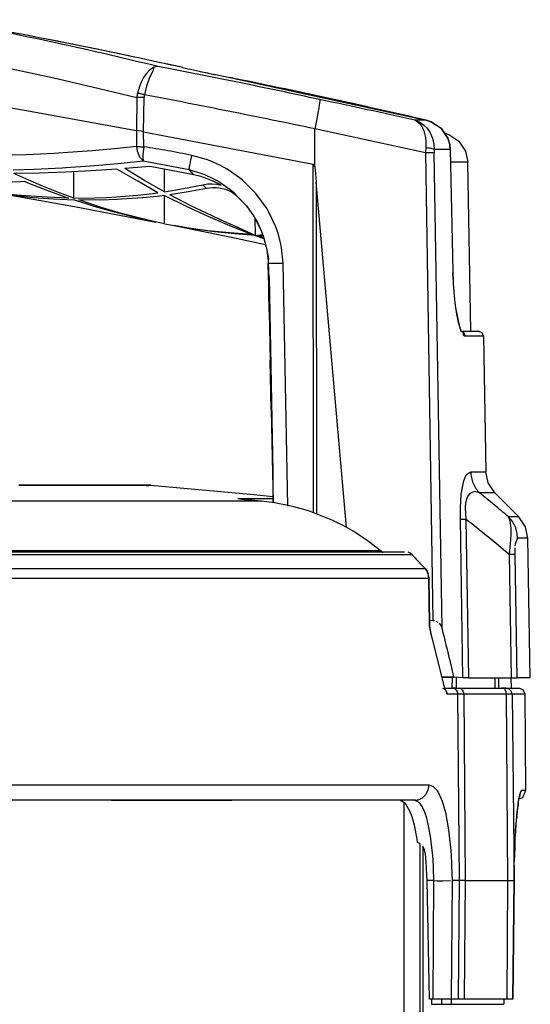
# Model space of a CAD drawing. Header units: millimetres. Extents: x -910 to -407, y -230 to 330.
# Tile 22 of 22: x -519 to -469, y 224 to 321. Entities that reach past the tile are written whole.
import ezdxf

# ---------------------------------------------------------------- set-up
doc = ezdxf.new("R2010")
doc.units = ezdxf.units.MM

# ---------------------------------------------------------------- blocks, each defined once
blk = doc.blocks.new('Griff__4', base_point=(-805.811, 255.489))
at = {"color": 7, "linetype": 'Continuous'}
for p, q in [((-508.342, 317.443), (-511.172, 318.046)), ((-498.618, 315.361), (-479.347, 311.177)), ((-489.791, 313.04), (-489.835, 312.663)), ((-489.796, 313.207), (-489.791, 313.04)), ((-489.965, 311.88), (-490.104, 311.143)), ((-489.877, 312.392), (-489.965, 311.88)), ((-489.835, 312.663), (-489.877, 312.392)), ((-490.104, 311.143), (-490.27, 310.334)), ((-479.347, 311.177), (-478.882, 311.028)), ((-478.882, 311.028), (-479.347, 311.177)), ((-478.882, 311.028), (-479.347, 311.177)), ((-478.882, 311.028), (-477.897, 310.38)), ((-478.07, 310.508), (-478.882, 311.028)), ((-490.275, 306.617), (-490.27, 310.334)), ((-477.897, 310.38), (-478.07, 310.508)), ((-477.421, 309.704), (-477.897, 310.38)), ((-477.581, 309.923), (-477.12, 309.775)), ((-477.235, 309.405), (-477.421, 309.704)), ((-477.116, 309.02), (-477.235, 309.405)), ((-477.12, 309.775), (-476.147, 309.124)), ((-477.053, 308.806), (-477.116, 309.02)), ((-476.147, 309.124), (-475.496, 308.151)), ((-477.001, 308.31), (-477.053, 308.806)), ((-477.001, 308.31), (-476.749, 296.384)), ((-475.496, 308.151), (-475.268, 307.055)), ((-474.979, 290.489), (-475.268, 307.055)), ((-514.729, 306.079), (-517.257, 305.997)), ((-512.2, 306.203), (-514.729, 306.079)), ((-513.914, 303.532), (-513.914, 306.119)), ((-509.671, 306.369), (-512.2, 306.203)), ((-507.618, 305.187), (-509.671, 306.369)), ((-506.427, 306.645), (-508.9, 306.428)), ((-506.967, 305.256), (-508.9, 306.428)), ((-502.128, 305.807), (-506.427, 306.645)), ((-505.021, 304.15), (-505.021, 306.374)), ((-490.275, 306.617), (-490.201, 305.929)), ((-519.139, 305.131), (-520.051, 305.085)), ((-517.257, 305.997), (-519.785, 305.955)), ((-518.325, 305.294), (-519.785, 305.955)), ((-518.692, 305.159), (-519.139, 305.131)), ((-518.692, 305.159), (-518.239, 304.973)), ((-517.104, 304.771), (-518.325, 305.294)), ((-505.679, 304.055), (-507.618, 305.187)), ((-505.599, 304.471), (-506.967, 305.256)), ((-501.433, 305.64), (-502.128, 305.807)), ((-500.722, 305.405), (-501.433, 305.64)), ((-500.103, 305.145), (-500.722, 305.405)), ((-499.467, 304.819), (-500.103, 305.145)), ((-490.201, 305.929), (-490.127, 305.139)), ((-487.161, 271.235), (-490.127, 305.139)), ((-521.814, 304.123), (-513.836, 302.705)), ((-518.239, 304.973), (-516.562, 304.313)), ((-516.86, 304.67), (-517.104, 304.771)), ((-515.39, 304.083), (-516.86, 304.67)), ((-516.562, 304.313), (-514.426, 303.54)), ((-505.021, 304.15), (-505.599, 304.471)), ((-505.021, 304.15), (-503.135, 304.469)), ((-502.697, 304.137), (-504.496, 303.864)), ((-503.135, 304.469), (-501.255, 304.855)), ((-500.9, 304.468), (-502.697, 304.137)), ((-501.255, 304.855), (-500.81, 304.93)), ((-500.282, 304.547), (-500.9, 304.468)), ((-500.81, 304.93), (-500.364, 304.952)), ((-500.364, 304.952), (-499.916, 304.917)), ((-499.953, 304.55), (-500.282, 304.547)), ((-499.669, 304.528), (-499.953, 304.55)), ((-499.916, 304.917), (-499.467, 304.819)), ((-499.013, 304.383), (-499.669, 304.528)), ((-498.469, 304.149), (-499.013, 304.383)), ((-497.955, 303.744), (-498.469, 304.149)), ((-498.324, 304.17), (-497.12, 302.953)), ((-518.616, 303.768), (-520.26, 303.89)), ((-519.845, 303.834), (-517.872, 303.612)), ((-516.521, 303.616), (-518.616, 303.768)), ((-517.872, 303.612), (-515.895, 303.455)), ((-514.426, 303.54), (-516.521, 303.616)), ((-515.895, 303.455), (-513.914, 303.365)), ((-513.914, 303.532), (-515.39, 304.083)), ((-513.914, 303.532), (-511.819, 303.55)), ((-511.909, 302.724), (-513.914, 303.365)), ((-511.325, 302.66), (-513.409, 303.353)), ((-511.314, 303.349), (-513.409, 303.353)), ((-511.819, 303.55), (-510.676, 303.593)), ((-509.655, 303.4), (-511.314, 303.349)), ((-510.676, 303.593), (-509.727, 303.646)), ((-509.727, 303.646), (-507.639, 303.819)), ((-509.217, 303.421), (-509.655, 303.4)), ((-507.12, 303.57), (-509.217, 303.421)), ((-507.639, 303.819), (-505.679, 304.055)), ((-505.745, 303.709), (-507.12, 303.57)), ((-505.021, 303.795), (-505.745, 303.709)), ((-505.021, 303.795), (-502.9, 302.743)), ((-505.021, 301.025), (-505.021, 303.795)), ((-502.422, 302.786), (-504.496, 303.864)), ((-496.975, 302.776), (-497.955, 303.744)), ((-513.836, 302.705), (-505.876, 301.193)), ((-509.901, 302.148), (-511.909, 302.724)), ((-509.232, 302.04), (-511.325, 302.66)), ((-502.9, 302.743), (-500.772, 301.762)), ((-500.336, 301.783), (-502.422, 302.786)), ((-497.12, 302.953), (-496.975, 302.776)), ((-496.975, 302.776), (-497.12, 302.953)), ((-497.12, 302.953), (-496.975, 302.776)), ((-496.975, 302.776), (-496.233, 301.715)), ((-496.808, 302.589), (-496.975, 302.776)), ((-496.975, 302.776), (-496.233, 301.715)), ((-507.89, 301.638), (-509.901, 302.148)), ((-507.13, 301.495), (-509.232, 302.04)), ((-506.221, 301.283), (-507.89, 301.638)), ((-506.221, 301.283), (-507.13, 301.495)), ((-505.021, 301.025), (-506.221, 301.283)), ((-505.876, 301.193), (-506.221, 301.283)), ((-500.772, 301.762), (-500.312, 301.559)), ((-499.459, 301.385), (-500.336, 301.783)), ((-500.312, 301.559), (-498.637, 300.853)), ((-498.238, 300.854), (-499.459, 301.385)), ((-496.233, 301.715), (-496.144, 301.567)), ((-496.233, 301.715), (-496.144, 301.567)), ((-496.144, 301.567), (-495.509, 300.276)), ((-496.144, 301.567), (-496.129, 299.88)), ((-496.144, 301.567), (-495.965, 301.315)), ((-495.965, 301.315), (-495.509, 300.276)), ((-505.021, 301.025), (-502.89, 300.658)), ((-504.056, 300.835), (-497.972, 299.596)), ((-502.087, 300.497), (-504.056, 300.835)), ((-502.89, 300.658), (-500.759, 300.367)), ((-500.11, 300.225), (-502.087, 300.497)), ((-500.759, 300.367), (-498.627, 300.152)), ((-498.637, 300.853), (-496.495, 300.016)), ((-496.129, 299.88), (-498.238, 300.854)), ((-495.509, 300.276), (-495.398, 299.982)), ((-495.509, 300.276), (-495.351, 299.849)), ((-498.124, 300.019), (-500.11, 300.225)), ((-498.627, 300.152), (-496.495, 300.016)), ((-496.129, 299.88), (-498.124, 300.019)), ((-497.972, 299.596), (-495.104, 298.992)), ((-496.129, 299.88), (-495.398, 299.982)), ((-496.129, 299.88), (-495.263, 299.577)), ((-495.263, 299.577), (-495.769, 299.863)), ((-495.351, 299.849), (-495.769, 299.863)), ((-495.398, 299.982), (-495.263, 299.577)), ((-495.351, 299.849), (-495.036, 298.741)), ((-495.263, 299.577), (-495.036, 298.741)), ((-495.036, 298.741), (-495.006, 298.599)), ((-495.006, 298.599), (-494.974, 298.428)), ((-495.006, 298.599), (-494.809, 297.631)), ((-494.974, 298.428), (-494.862, 297.372)), ((-494.809, 297.631), (-494.862, 297.372)), ((-494.862, 297.372), (-494.839, 297.157)), ((-494.862, 297.372), (-494.839, 297.157)), ((-494.841, 296.633), (-494.839, 297.157)), ((-494.785, 296.129), (-494.841, 296.633)), ((-494.839, 297.157), (-494.825, 296.489)), ((-494.742, 292.389), (-494.825, 296.489)), ((-494.825, 296.489), (-494.742, 292.389)), ((-494.733, 295.737), (-494.785, 296.129)), ((-494.345, 276.673), (-494.733, 295.737)), ((-476.749, 296.384), (-476.762, 296.108)), ((-476.762, 296.108), (-476.711, 295.366)), ((-476.749, 296.384), (-476.711, 295.366)), ((-476.711, 295.366), (-476.698, 295.12)), ((-476.711, 295.366), (-476.698, 295.12)), ((-476.698, 295.12), (-476.645, 294.382)), ((-476.698, 295.12), (-476.645, 294.382)), ((-476.645, 294.382), (-476.602, 293.908)), ((-476.645, 294.382), (-476.602, 293.908)), ((-476.602, 293.908), (-476.498, 293.016)), ((-476.602, 293.908), (-476.498, 293.016)), ((-476.498, 293.016), (-476.468, 292.8)), ((-476.498, 293.016), (-476.468, 292.8)), ((-476.468, 292.8), (-476.118, 291.053)), ((-476.468, 292.8), (-476.379, 292.151)), ((-494.742, 292.389), (-494.451, 278.085)), ((-476.379, 292.151), (-476.211, 291.369)), ((-476.211, 291.369), (-476.118, 291.053)), ((-476.118, 291.053), (-476.068, 290.863)), ((-476.068, 290.863), (-475.99, 290.643)), ((-475.945, 290.483), (-474.232, 290.489)), ((-473.879, 290.342), (-474.232, 290.489)), ((-473.732, 289.997), (-473.879, 290.342)), ((-473.732, 289.997), (-473.5, 276.7)), ((-494.548, 282.853), (-494.645, 287.621)), ((-494.451, 278.085), (-494.361, 273.676)), ((-494.361, 273.676), (-494.345, 276.673)), ((-473.272, 275.605), (-473.5, 276.7)), ((-472.622, 274.632), (-473.272, 275.605)), ((-472.622, 274.632), (-470.265, 272.275)), ((-469.615, 271.301), (-470.265, 272.275)), ((-469.387, 270.206), (-469.615, 271.301)), ((-469.148, 256.489), (-469.387, 270.206)), ((-479.016, 262.166), (-478.688, 262.133)), ((-478.688, 262.133), (-478.553, 262.111)), ((-478.403, 262.062), (-478.205, 261.955)), ((-478.075, 261.847), (-477.906, 261.629)), ((-477.906, 261.629), (-477.803, 261.378)), ((-477.831, 256.576), (-476.636, 256.576)), ((-475.749, 256.489), (-476.636, 256.576)), ((-475.204, 256.489), (-475.749, 256.489)), ((-475.204, 256.489), (-471.009, 256.489)), ((-471.009, 256.489), (-470.439, 256.489)), ((-470.997, 255.489), (-471.009, 256.489)), ((-469.148, 256.489), (-470.439, 256.489)), ((-477.546, 255.489), (-476.795, 255.489)), ((-476.428, 255.489), (-476.795, 255.489)), ((-476.428, 255.489), (-476.148, 255.489)), ((-476.148, 255.489), (-472.626, 255.489)), ((-472.626, 255.489), (-472.246, 255.489)), ((-472.246, 255.489), (-471.959, 255.489)), ((-471.959, 255.489), (-471.533, 255.489)), ((-471.533, 255.489), (-470.997, 255.489))]:
    blk.add_line(p, q, dxfattribs=at)
at = {"color": 1, "linetype": 'Continuous'}
for p, q in [((-521.379, 316.51), (-515.874, 315.325)), ((-506.785, 315.77), (-506.914, 315.598)), ((-506.497, 316.077), (-506.785, 315.77)), ((-506.314, 315.698), (-506.512, 315.258)), ((-506.202, 316.291), (-506.497, 316.077)), ((-506.141, 316), (-506.314, 315.698)), ((-506.062, 316.361), (-506.202, 316.291)), ((-506.062, 316.361), (-506.141, 316)), ((-505.908, 316.413), (-506.062, 316.361)), ((-505.623, 316.437), (-505.908, 316.413)), ((-505.623, 316.437), (-505.908, 316.413)), ((-515.874, 315.325), (-512.094, 314.459)), ((-507.3, 314.907), (-507.413, 314.639)), ((-507.057, 315.375), (-507.3, 314.907)), ((-506.914, 315.598), (-507.057, 315.375)), ((-506.512, 315.258), (-506.773, 314.501)), ((-529.687, 313.984), (-518.721, 312.166)), ((-512.094, 314.459), (-507.72, 313.403)), ((-507.505, 314.383), (-507.662, 313.82)), ((-507.413, 314.639), (-507.505, 314.383)), ((-506.846, 314.242), (-506.981, 313.674)), ((-506.773, 314.501), (-506.846, 314.242)), ((-507.72, 313.403), (-507.772, 310.169)), ((-507.067, 310.034), (-507.013, 313.394)), ((-518.721, 312.166), (-507.772, 310.169)), ((-479.347, 311.177), (-480.484, 311.177)), ((-480.484, 311.177), (-480.239, 311.061)), ((-480.484, 311.177), (-480.107, 311.037)), ((-480.239, 311.061), (-479.999, 310.862)), ((-480.107, 311.037), (-479.755, 310.831)), ((-507.618, 310.149), (-507.772, 310.169)), ((-507.772, 310.169), (-507.748, 308.61)), ((-507.256, 310.089), (-507.618, 310.149)), ((-507.067, 310.034), (-507.256, 310.089)), ((-507.067, 310.034), (-490.422, 306.853)), ((-507.052, 308.565), (-507.067, 310.034)), ((-479.432, 307.961), (-490.27, 310.334)), ((-479.999, 310.862), (-479.81, 310.621)), ((-479.81, 310.621), (-479.638, 310.296)), ((-479.755, 310.831), (-479.42, 310.55)), ((-479.638, 310.296), (-479.578, 310.142)), ((-479.578, 310.142), (-479.421, 309.493)), ((-479.42, 310.55), (-479.265, 310.38)), ((-479.265, 310.38), (-479.127, 310.202)), ((-479.127, 310.202), (-478.956, 309.931)), ((-478.956, 309.931), (-478.727, 309.406)), ((-477.897, 310.38), (-477.235, 309.405)), ((-479.421, 309.493), (-479.385, 309.12)), ((-479.379, 308.973), (-479.395, 308.463)), ((-479.385, 309.12), (-479.379, 308.973)), ((-478.727, 309.406), (-478.592, 308.828)), ((-477.235, 309.405), (-477.053, 308.806)), ((-513.089, 308.104), (-515.398, 307.948)), ((-512.118, 308.181), (-513.089, 308.104)), ((-509.933, 308.378), (-512.118, 308.181)), ((-507.748, 308.61), (-509.933, 308.378)), ((-507.748, 308.61), (-507.691, 308.159)), ((-507.691, 308.159), (-507.456, 307.57)), ((-507.104, 308.121), (-507.13, 307.758)), ((-507.052, 308.565), (-507.104, 308.121)), ((-478.592, 308.828), (-478.558, 308.31)), ((-477.001, 308.31), (-478.558, 308.31)), ((-477.053, 308.806), (-477.001, 308.31)), ((-477.001, 308.31), (-476.749, 296.384)), ((-518.583, 307.794), (-521.339, 307.716)), ((-515.833, 307.923), (-518.583, 307.794)), ((-515.398, 307.948), (-515.833, 307.923)), ((-509.269, 306.972), (-507.102, 307.208)), ((-507.456, 307.57), (-507.102, 307.208)), ((-507.13, 307.758), (-507.134, 307.549)), ((-507.134, 307.549), (-507.102, 307.208)), ((-507.102, 307.208), (-502.606, 306.327)), ((-500.89, 307.331), (-502.328, 307.724)), ((-500.543, 307.202), (-500.89, 307.331)), ((-499.529, 306.746), (-500.543, 307.202)), ((-479.432, 307.961), (-478.688, 262.133)), ((-477.803, 261.378), (-478.559, 307.969)), ((-476.365, 307.055), (-476.965, 307.055)), ((-475.268, 307.055), (-476.365, 307.055)), ((-519.837, 306.306), (-517.776, 306.374)), ((-517.776, 306.374), (-515.03, 306.511)), ((-515.03, 306.511), (-514.69, 306.532)), ((-514.69, 306.532), (-512.291, 306.701)), ((-512.291, 306.701), (-511.436, 306.771)), ((-511.436, 306.771), (-509.269, 306.972)), ((-502.128, 305.807), (-502.606, 306.327)), ((-502.606, 306.327), (-501.371, 305.966)), ((-498.876, 306.383), (-499.529, 306.746)), ((-497.65, 305.537), (-498.876, 306.383)), ((-490.407, 272.69), (-490.422, 306.853)), ((-490.422, 306.853), (-490.275, 306.617)), ((-501.371, 305.966), (-501.146, 305.879)), ((-501.146, 305.879), (-500.198, 305.443)), ((-500.198, 305.443), (-499.69, 305.156)), ((-499.69, 305.156), (-498.573, 304.376)), ((-497.36, 305.3), (-497.65, 305.537)), ((-496.044, 303.987), (-497.36, 305.3)), ((-490.127, 305.139), (-490.114, 272.581)), ((-500.9, 304.468), (-501.255, 304.855)), ((-498.573, 304.376), (-498.324, 304.17)), ((-494.954, 302.474), (-496.044, 303.987)), ((-494.766, 302.151), (-494.954, 302.474)), ((-494.127, 300.802), (-494.766, 302.151)), ((-493.881, 300.106), (-494.127, 300.802)), ((-493.599, 299.021), (-493.881, 300.106)), ((-493.532, 298.66), (-493.599, 299.021)), ((-493.392, 297.17), (-493.532, 298.66)), ((-492.907, 273.33), (-493.392, 297.17)), ((-476.118, 291.053), (-475.945, 290.483)), ((-475.945, 290.483), (-475.725, 290.406)), ((-475.725, 290.406), (-475.72, 290.117)), ((-475.72, 290.117), (-475.527, 289.997)), ((-473.732, 289.997), (-475.527, 289.997)), ((-475.656, 275.803), (-475.455, 276.303)), ((-475.455, 276.303), (-475.317, 276.512)), ((-475.317, 276.512), (-474.99, 276.7)), ((-474.99, 276.7), (-473.5, 276.7)), ((-475.837, 275.004), (-475.656, 275.803)), ((-475.96, 273.937), (-475.928, 274.311)), ((-475.928, 274.311), (-475.91, 274.483)), ((-475.91, 274.483), (-475.837, 275.004)), ((-475.272, 274.338), (-475.426, 273.936)), ((-475.072, 274.59), (-475.272, 274.338)), ((-474.599, 274.762), (-475.072, 274.59)), ((-474.12, 274.632), (-474.599, 274.762)), ((-472.622, 274.632), (-474.12, 274.632)), ((-476.003, 273.026), (-475.96, 273.937)), ((-475.486, 273.622), (-475.521, 273.208)), ((-475.426, 273.936), (-475.486, 273.622)), ((-476.006, 272.053), (-476.003, 273.026)), ((-475.521, 273.208), (-475.513, 272.638)), ((-475.513, 272.638), (-475.46, 272.053)), ((-471.273, 272.275), (-471.143, 271.881)), ((-470.265, 272.275), (-471.273, 272.275)), ((-475.749, 256.489), (-476.006, 272.053)), ((-475.46, 272.053), (-475.204, 256.489)), ((-471.143, 271.881), (-471.067, 271.162)), ((-471.061, 270.638), (-471.084, 270.005)), ((-471.067, 271.162), (-471.061, 270.939)), ((-471.061, 270.939), (-471.061, 270.638)), ((-471.107, 269.661), (-471.212, 268.589)), ((-471.084, 270.005), (-471.107, 269.661)), ((-470.625, 269.43), (-470.604, 269.652)), ((-470.604, 269.652), (-470.4, 270.206)), ((-469.387, 270.206), (-470.4, 270.206)), ((-471.212, 268.589), (-471.009, 256.489)), ((-470.643, 268.924), (-470.635, 269.24)), ((-470.641, 268.589), (-470.643, 268.924)), ((-470.439, 256.489), (-470.641, 268.589)), ((-476.636, 256.576), (-477.831, 256.576)), ((-476.795, 255.489), (-476.778, 256.489)), ((-476.411, 256.489), (-476.428, 255.489)), ((-472.61, 256.489), (-472.626, 255.489)), ((-472.246, 255.489), (-472.229, 256.489))]:
    blk.add_line(p, q, dxfattribs=at)
for points, knots in [([(-505.623, 316.437), (-509.185, 317.286), (-516.297, 318.98), (-523.48, 320.348), (-527.066, 321.031)], [0, 0, 0, 0, 10.982413, 21.931868, 21.931868, 21.931868, 21.931868]), ([(-489.796, 313.207), (-492.429, 313.768), (-497.695, 314.891), (-502.981, 315.922), (-505.623, 316.437)], [0, 0, 0, 0, 8.076964, 16.153927, 16.153927, 16.153927, 16.153927]), ([(-479.347, 311.177), (-482.551, 311.908), (-488.96, 313.371), (-495.399, 314.698), (-498.618, 315.361)], [0, 0, 0, 0, 9.860328, 19.720665, 19.720665, 19.720665, 19.720665]), ([(-507.662, 313.82), (-507.676, 313.751), (-507.704, 313.613), (-507.715, 313.473), (-507.72, 313.403)], [0, 0, 0, 0, 0.2107441, 0.4214393, 0.4214393, 0.4214393, 0.4214393]), ([(-506.981, 313.674), (-507.027, 313.684), (-507.15, 313.711), (-507.315, 313.746), (-507.495, 313.785), (-507.6, 313.807), (-507.662, 313.82)], [0, 0, 0, 0, 0.1432186, 0.3760093, 0.50568, 0.6967984, 0.6967984, 0.6967984, 0.6967984]), ([(-507.013, 313.394), (-507.059, 313.395), (-507.165, 313.397), (-507.359, 313.399), (-507.548, 313.402), (-507.678, 313.403), (-507.72, 313.403)], [0, 0, 0, 0, 0.1380877, 0.3174915, 0.5821078, 0.7070071, 0.7070071, 0.7070071, 0.7070071]), ([(-490.27, 310.334), (-493.051, 310.905), (-498.616, 312.047), (-504.192, 313.132), (-506.981, 313.674)], [0, 0, 0, 0, 8.518344, 17.041427, 17.041427, 17.041427, 17.041427]), ([(-480.484, 311.177), (-482.034, 311.523), (-485.134, 312.216), (-488.242, 312.877), (-489.796, 313.207)], [0, 0, 0, 0, 4.765559, 9.531025, 9.531025, 9.531025, 9.531025]), ([(-507.748, 308.61), (-507.71, 308.607), (-507.604, 308.597), (-507.452, 308.585), (-507.258, 308.574), (-507.132, 308.568), (-507.052, 308.565)], [0, 0, 0, 0, 0.1153203, 0.3204031, 0.4573971, 0.6981877, 0.6981877, 0.6981877, 0.6981877]), ([(-507.748, 308.61), (-507.71, 308.607), (-507.604, 308.597), (-507.42, 308.582), (-507.225, 308.573), (-507.1, 308.567), (-507.052, 308.565)], [0, 0, 0, 0, 0.1153203, 0.3204031, 0.5541753, 0.6981814, 0.6981814, 0.6981814, 0.6981814]), ([(-502.328, 307.724), (-503.112, 307.881), (-504.681, 308.196), (-506.262, 308.442), (-507.052, 308.565)], [0, 0, 0, 0, 2.400763, 4.798793, 4.798793, 4.798793, 4.798793]), ([(-479.395, 308.463), (-479.402, 308.38), (-479.415, 308.212), (-479.426, 308.045), (-479.432, 307.961)], [0, 0, 0, 0, 0.2508047, 0.5037315, 0.5037315, 0.5037315, 0.5037315]), ([(-478.558, 308.31), (-478.589, 308.323), (-478.687, 308.363), (-478.87, 308.414), (-479.12, 308.445), (-479.299, 308.457), (-479.395, 308.463)], [0, 0, 0, 0, 0.1020412, 0.3169558, 0.568596, 0.8563192, 0.8563192, 0.8563192, 0.8563192]), ([(-502.606, 306.327), (-502.6, 306.359), (-502.58, 306.459), (-502.545, 306.634), (-502.499, 306.865), (-502.446, 307.129), (-502.389, 307.419), (-502.348, 307.621), (-502.328, 307.724)], [0, 0, 0, 0, 0.099545, 0.303595, 0.53567, 0.808156, 1.108846, 1.424265, 1.424265, 1.424265, 1.424265]), ([(-478.559, 307.969), (-478.592, 307.969), (-478.697, 307.969), (-478.889, 307.968), (-479.146, 307.965), (-479.332, 307.962), (-479.432, 307.961)], [0, 0, 0, 0, 0.0987706, 0.3147933, 0.5748652, 0.8725462, 0.8725462, 0.8725462, 0.8725462]), ([(-494.839, 297.157), (-494.832, 297.157), (-494.778, 297.156), (-494.637, 297.153), (-494.401, 297.152), (-494.096, 297.157), (-493.755, 297.163), (-493.515, 297.167), (-493.392, 297.17)], [0, 0, 0, 0, 0.020176, 0.161409, 0.423277, 0.729145, 1.076427, 1.446832, 1.446832, 1.446832, 1.446832]), ([(-475.527, 289.997), (-475.537, 290.04), (-475.563, 290.151), (-475.621, 290.302), (-475.762, 290.432), (-475.874, 290.463), (-475.945, 290.483)], [0, 0, 0, 0, 0.1305367, 0.3433394, 0.4718932, 0.6885928, 0.6885928, 0.6885928, 0.6885928]), ([(-474.99, 276.7), (-474.976, 276.509), (-474.949, 276.125), (-474.769, 275.575), (-474.502, 275.062), (-474.247, 274.775), (-474.12, 274.632)], [0, 0, 0, 0, 0.575008, 1.149612, 1.723501, 2.296467, 2.296467, 2.296467, 2.296467]), ([(-471.273, 272.275), (-471.745, 272.672), (-472.688, 273.466), (-473.643, 274.244), (-474.12, 274.632)], [0, 0, 0, 0, 1.852617, 3.696381, 3.696381, 3.696381, 3.696381]), ([(-470.4, 270.206), (-470.413, 270.397), (-470.441, 270.781), (-470.621, 271.332), (-470.89, 271.844), (-471.145, 272.131), (-471.273, 272.275)], [0, 0, 0, 0, 0.57503, 1.149792, 1.72408, 2.297755, 2.297755, 2.297755, 2.297755]), ([(-476.006, 272.053), (-475.915, 272.053), (-475.733, 272.052), (-475.551, 272.053), (-475.46, 272.053)], [0, 0, 0, 0, 0.270949, 0.5458962, 0.5458962, 0.5458962, 0.5458962]), ([(-471.212, 268.589), (-471.915, 269.178), (-473.317, 270.35), (-474.747, 271.487), (-475.46, 272.053)], [0, 0, 0, 0, 2.750712, 5.481543, 5.481543, 5.481543, 5.481543]), ([(-470.641, 268.589), (-470.732, 268.59), (-470.922, 268.591), (-471.113, 268.59), (-471.212, 268.589)], [0, 0, 0, 0, 0.2728371, 0.5702987, 0.5702987, 0.5702987, 0.5702987])]:
    blk.add_open_spline(points, degree=3, knots=knots, dxfattribs=at)
at = {"color": 7, "linetype": 'Continuous'}
for points, knots in [([(-503.255, 316.344), (-507.08, 317.175), (-514.725, 318.836), (-522.423, 320.228), (-526.269, 320.923)], [0, 0, 0, 0, 11.742241, 23.466243, 23.466243, 23.466243, 23.466243]), ([(-511.461, 318.106), (-512.341, 318.285), (-514.099, 318.645), (-515.86, 318.99), (-516.741, 319.163)], [0, 0, 0, 0, 2.692617, 5.384269, 5.384269, 5.384269, 5.384269]), ([(-503.255, 316.344), (-503.548, 316.41), (-504.133, 316.54), (-504.719, 316.669), (-505.011, 316.733)], [0, 0, 0, 0, 0.899421, 1.798727, 1.798727, 1.798727, 1.798727]), ([(-503.255, 316.344), (-502.897, 316.265), (-502.157, 316.101), (-501.018, 315.857), (-499.83, 315.608), (-499.025, 315.444), (-498.618, 315.361)], [0, 0, 0, 0, 1.100763, 2.27356, 3.494877, 4.740221, 4.740221, 4.740221, 4.740221]), ([(-501.529, 315.967), (-501.28, 315.914), (-500.777, 315.807), (-500.273, 315.702), (-500.018, 315.649)], [0, 0, 0, 0, 0.763041, 1.543693, 1.543693, 1.543693, 1.543693]), ([(-476.636, 256.576), (-476.822, 257.378), (-477.192, 258.983), (-477.599, 260.579), (-477.803, 261.378)], [0, 0, 0, 0, 2.468452, 4.941277, 4.941277, 4.941277, 4.941277])]:
    blk.add_open_spline(points, degree=3, knots=knots, dxfattribs=at)
at = {"color": 1, "linetype": 'Continuous'}
for points in [[(-506.981, 313.674), (-506.986, 313.627), (-506.997, 313.534), (-507.008, 313.441), (-507.013, 313.394)], [(-478.558, 308.31), (-478.558, 308.253), (-478.558, 308.14), (-478.559, 308.026), (-478.559, 307.969)]]:
    blk.add_open_spline(points, degree=3, dxfattribs=at)
blk = doc.blocks.new('Rueckteil__6', base_point=(-805.424, 224.489))
at = {"color": 7, "linetype": 'Continuous'}
for p, q in [((-518.024, 275.378), (-519.277, 275.378)), ((-519.277, 275.378), (-518.024, 275.378)), ((-517.183, 275.378), (-518.024, 275.378)), ((-518.024, 275.378), (-517.183, 275.378)), ((-516.037, 275.378), (-517.183, 275.378)), ((-517.183, 275.378), (-516.037, 275.378)), ((-516.037, 275.378), (-517.183, 275.378)), ((-516.037, 275.378), (-517.183, 275.378)), ((-516.037, 275.378), (-506.968, 275.378)), ((-506.968, 275.378), (-516.037, 275.378)), ((-511.915, 275.368), (-516.037, 275.378)), ((-509.342, 275.371), (-516.037, 275.378)), ((-508.364, 275.37), (-511.915, 275.368)), ((-508.364, 275.37), (-509.342, 275.371)), ((-507.903, 275.364), (-508.364, 275.37)), ((-507.903, 275.364), (-508.364, 275.37)), ((-506.968, 275.378), (-507.903, 275.364)), ((-506.968, 275.378), (-507.903, 275.364)), ((-506.751, 275.333), (-506.968, 275.378)), ((-506.751, 275.333), (-506.968, 275.378)), ((-506.751, 275.333), (-506.355, 275.378)), ((-506.355, 275.378), (-496.269, 274.463)), ((-496.269, 274.463), (-494.374, 274.282)), ((-497.831, 274.07), (-497.416, 274.019)), ((-497.196, 273.993), (-497.416, 274.019)), ((-497.416, 274.019), (-497.196, 273.993)), ((-496.443, 273.91), (-497.196, 273.993)), ((-497.196, 273.993), (-496.993, 273.969)), ((-496.993, 273.969), (-496.443, 273.91)), ((-495.863, 273.852), (-496.443, 273.91)), ((-496.443, 273.91), (-496.006, 273.865)), ((-496.006, 273.865), (-495.863, 273.852)), ((-495.863, 273.852), (-495.487, 273.817)), ((-494.22, 273.658), (-495.487, 273.817)), ((-493.904, 273.607), (-494.22, 273.658)), ((-492.903, 273.412), (-493.904, 273.607)), ((-492.34, 273.28), (-492.903, 273.412)), ((-491.111, 272.936), (-492.34, 273.28)), ((-490.805, 272.838), (-491.111, 272.936)), ((-488.513, 271.933), (-490.805, 272.838)), ((-487.858, 271.615), (-488.513, 271.933)), ((-487.576, 271.47), (-487.858, 271.615)), ((-486.462, 270.84), (-487.576, 271.47)), ((-485.922, 270.501), (-486.462, 270.84)), ((-485.13, 269.961), (-485.922, 270.501)), ((-484.872, 269.773), (-485.13, 269.961)), ((-484.577, 269.55), (-484.872, 269.773)), ((-483.87, 268.982), (-484.577, 269.55)), ((-481.493, 268.81), (-793.518, 268.858)), ((-483.559, 268.769), (-483.87, 268.982)), ((-480.973, 268.742), (-481.132, 268.81)), ((-480.719, 268.549), (-480.973, 268.742)), ((-480.435, 268.253), (-480.719, 268.549)), ((-479.867, 267.658), (-480.435, 268.253)), ((-479.677, 267.458), (-479.867, 267.658)), ((-479.466, 267.227), (-479.677, 267.458)), ((-479.466, 267.227), (-479.308, 267.012)), ((-479.308, 267.012), (-479.153, 266.663)), ((-479.118, 266.519), (-479.091, 266.254)), ((-479.091, 266.254), (-479.031, 261.832)), ((-479.022, 261.602), (-479.031, 261.832)), ((-478.974, 261.313), (-479.022, 261.602)), ((-478.971, 261.181), (-478.974, 261.313)), ((-478.971, 261.181), (-478.907, 260.844)), ((-478.907, 260.844), (-478.532, 259.412)), ((-478.532, 259.412), (-478.171, 257.977)), ((-478.171, 257.977), (-477.822, 256.539)), ((-477.822, 256.539), (-477.608, 255.628)), ((-477.608, 255.628), (-477.495, 255.345)), ((-477.546, 255.489), (-476.73, 255.479)), ((-476.73, 255.479), (-476.064, 255.479)), ((-476.064, 255.479), (-471.959, 255.489)), ((-471.959, 255.489), (-471.687, 255.489)), ((-471.959, 255.489), (-471.687, 255.489)), ((-471.687, 255.489), (-471.533, 255.489)), ((-471.533, 255.489), (-471.687, 255.489)), ((-471.533, 255.489), (-470.261, 255.489)), ((-469.837, 255.313), (-470.261, 255.489)), ((-469.661, 254.894), (-469.837, 255.313)), ((-469.579, 245.497), (-469.661, 254.894)), ((-469.872, 244.781), (-469.579, 245.497)), ((-519.104, 244.489), (-523.693, 244.489)), ((-510.216, 244.489), (-519.104, 244.489)), ((-502.22, 244.489), (-510.216, 244.489)), ((-510.216, 244.489), (-502.22, 244.489)), ((-501.582, 244.489), (-502.22, 244.489)), ((-502.22, 244.489), (-501.582, 244.489)), ((-498.4, 244.489), (-501.582, 244.489)), ((-501.582, 244.489), (-498.4, 244.489)), ((-495.174, 244.489), (-498.4, 244.489)), ((-480.541, 244.489), (-495.174, 244.489)), ((-481.375, 244.183), (-481.93, 244.489)), ((-480.388, 244.497), (-480.541, 244.489)), ((-470.323, 244.205), (-470.217, 244.816)), ((-470.295, 244.621), (-470.323, 244.205)), ((-470.217, 244.816), (-470.295, 244.621)), ((-470.295, 244.621), (-469.872, 244.781)), ((-470.217, 244.816), (-470.16, 245.068)), ((-470.16, 245.068), (-470.217, 244.816)), ((-470.217, 244.816), (-470.16, 245.068)), ((-480.911, 243.373), (-481.375, 244.183)), ((-480.731, 242.875), (-480.911, 243.373)), ((-470.411, 243.855), (-470.508, 243.039)), ((-470.482, 242.877), (-470.353, 243.993)), ((-470.353, 243.993), (-470.411, 243.855)), ((-470.353, 243.993), (-470.323, 244.205)), ((-470.323, 244.205), (-470.353, 243.993)), ((-480.507, 242.052), (-480.731, 242.875)), ((-470.592, 241.524), (-470.482, 242.877)), ((-470.539, 242.575), (-470.592, 241.524)), ((-470.482, 242.877), (-470.539, 242.575)), ((-470.508, 243.039), (-470.482, 242.877)), ((-480.253, 240.703), (-480.507, 242.052)), ((-470.607, 241.29), (-470.592, 241.524)), ((-470.592, 241.524), (-470.607, 241.29)), ((-480.201, 240.339), (-480.253, 240.703)), ((-470.674, 239.973), (-470.607, 241.29)), ((-470.654, 241.026), (-470.674, 239.973)), ((-470.607, 241.29), (-470.654, 241.026)), ((-479.968, 240.253), (-480.201, 240.339)), ((-479.516, 239.643), (-479.677, 239.992)), ((-479.415, 239.201), (-479.516, 239.643)), ((-470.704, 239.081), (-470.674, 239.973)), ((-470.674, 239.973), (-470.704, 239.081)), ((-479.381, 238.89), (-479.415, 239.201)), ((-479.321, 237.959), (-479.381, 238.89)), ((-470.704, 239.081), (-470.756, 238.268)), ((-470.725, 238.032), (-470.704, 239.081)), ((-479.312, 237.773), (-479.321, 237.959)), ((-479.273, 236.628), (-479.312, 237.773)), ((-470.725, 238.032), (-470.762, 236.881)), ((-470.756, 238.268), (-470.725, 238.032)), ((-470.729, 236.628), (-470.725, 238.032)), ((-479.035, 224.989), (-479.273, 236.628)), ((-470.729, 236.628), (-470.854, 224.989)), ((-470.854, 224.989), (-470.729, 236.628)), ((-470.762, 236.881), (-470.729, 236.628)), ((-478.659, 224.989), (-479.035, 224.989)), ((-478.846, 224.989), (-478.836, 224.489)), ((-476.898, 224.989), (-478.659, 224.989)), ((-477.852, 224.989), (-477.859, 224.489)), ((-476.898, 224.989), (-476.906, 224.489)), ((-476.185, 224.989), (-476.898, 224.989)), ((-475.62, 224.989), (-476.185, 224.989)), ((-471.432, 224.989), (-475.62, 224.989)), ((-471.736, 224.989), (-471.746, 224.489)), ((-471.736, 224.989), (-471.746, 224.489)), ((-470.854, 224.989), (-471.432, 224.989)), ((-478.836, 224.489), (-477.859, 224.489)), ((-477.859, 224.489), (-476.906, 224.489)), ((-476.906, 224.489), (-471.746, 224.489))]:
    blk.add_line(p, q, dxfattribs=at)
at = {"color": 1, "linetype": 'Continuous'}
for p, q in [((-506.355, 275.378), (-506.968, 275.378)), ((-495.487, 273.817), (-540.251, 273.817)), ((-497.416, 274.019), (-497.831, 274.07)), ((-497.831, 274.07), (-496.306, 274.07)), ((-496.306, 274.07), (-496.165, 274.07)), ((-496.165, 274.07), (-494.705, 274.07)), ((-495.487, 273.817), (-495.863, 273.852)), ((-494.705, 274.07), (-494.369, 274.07)), ((-480.719, 268.549), (-794.285, 268.549)), ((-791.134, 268.982), (-483.87, 268.982)), ((-483.559, 268.769), (-483.87, 268.982)), ((-479.677, 267.458), (-480.719, 268.549)), ((-479.466, 267.227), (-479.677, 267.458)), ((-795.538, 267.227), (-479.466, 267.227)), ((-479.308, 267.012), (-479.466, 267.227)), ((-479.153, 266.663), (-479.308, 267.012)), ((-479.118, 266.519), (-479.153, 266.663)), ((-479.091, 266.254), (-479.118, 266.519)), ((-479.091, 266.254), (-795.913, 266.254)), ((-479.031, 261.832), (-479.091, 266.254)), ((-479.031, 261.832), (-479.022, 261.602)), ((-479.022, 261.602), (-478.971, 261.181)), ((-478.971, 261.181), (-478.932, 261.005)), ((-478.741, 260.287), (-478.932, 261.005)), ((-478.369, 258.851), (-478.741, 260.287)), ((-478.01, 257.411), (-478.369, 258.851)), ((-477.495, 255.345), (-478.01, 257.411)), ((-477.495, 255.345), (-477.349, 255.142)), ((-477.349, 255.142), (-477.308, 254.894)), ((-476.242, 254.894), (-477.308, 254.894)), ((-475.667, 254.894), (-476.242, 254.894)), ((-476.085, 236.628), (-476.242, 254.894)), ((-475.667, 254.894), (-475.539, 236.628)), ((-471.478, 254.894), (-475.667, 254.894)), ((-471.35, 236.628), (-471.478, 254.894)), ((-470.938, 254.894), (-471.478, 254.894)), ((-470.938, 254.894), (-470.729, 236.628)), ((-469.661, 254.894), (-470.938, 254.894)), ((-795.912, 246.002), (-479.091, 246.002)), ((-479.091, 246.002), (-478.716, 245.888)), ((-478.716, 245.888), (-478.361, 245.549)), ((-478.361, 245.549), (-478.183, 245.282)), ((-478.183, 245.282), (-477.879, 244.639)), ((-470.16, 245.068), (-470.082, 245.326)), ((-470.082, 245.326), (-469.956, 245.497)), ((-469.956, 245.497), (-469.579, 245.497)), ((-480.135, 244.336), (-480.541, 244.489)), ((-479.911, 244.106), (-480.135, 244.336)), ((-477.879, 244.639), (-477.795, 244.411)), ((-477.795, 244.411), (-477.475, 243.282)), ((-479.76, 243.883), (-479.911, 244.106)), ((-479.5, 243.338), (-479.76, 243.883)), ((-479.429, 243.148), (-479.5, 243.338)), ((-479.338, 242.873), (-479.429, 243.148)), ((-479.147, 242.156), (-479.338, 242.873)), ((-477.475, 243.282), (-477.197, 241.801)), ((-478.922, 240.95), (-479.147, 242.156)), ((-477.197, 241.801), (-477.162, 241.56)), ((-477.162, 241.56), (-476.998, 240.163)), ((-478.885, 240.7), (-478.922, 240.95)), ((-478.754, 239.572), (-478.885, 240.7)), ((-478.71, 239.071), (-478.754, 239.572)), ((-476.998, 240.163), (-476.946, 239.557)), ((-476.946, 239.557), (-476.872, 238.385)), ((-478.646, 238.074), (-478.71, 239.071)), ((-478.636, 237.867), (-478.646, 238.074)), ((-478.6, 236.627), (-478.636, 237.867)), ((-476.872, 238.385), (-476.859, 238.114)), ((-476.859, 238.114), (-476.819, 236.628)), ((-478.6, 236.627), (-479.273, 236.628)), ((-478.659, 224.989), (-478.6, 236.627)), ((-478.6, 236.627), (-478.288, 236.61)), ((-478.288, 236.61), (-477.73, 236.611)), ((-477.73, 236.611), (-476.971, 236.622)), ((-476.819, 236.628), (-476.898, 224.989)), ((-476.085, 236.628), (-476.819, 236.628)), ((-476.185, 224.989), (-476.085, 236.628)), ((-475.539, 236.628), (-476.085, 236.628)), ((-475.539, 236.628), (-475.62, 224.989)), ((-475.539, 236.628), (-471.35, 236.628)), ((-471.432, 224.989), (-471.35, 236.628)), ((-471.35, 236.628), (-470.729, 236.628)), ((-470.854, 224.989), (-470.729, 236.628)), ((-470.729, 236.628), (-470.854, 224.989))]:
    blk.add_line(p, q, dxfattribs=at)
for points, knots in [([(-477.308, 254.894), (-477.318, 254.94), (-477.342, 255.06), (-477.395, 255.224), (-477.53, 255.377), (-477.644, 255.428), (-477.715, 255.46)], [0, 0, 0, 0, 0.1400662, 0.369188, 0.5068916, 0.7374954, 0.7374954, 0.7374954, 0.7374954]), ([(-476.242, 254.894), (-476.249, 254.963), (-476.264, 255.102), (-476.365, 255.267), (-476.512, 255.415), (-476.646, 255.455), (-476.73, 255.479)], [0, 0, 0, 0, 0.2069812, 0.4132427, 0.5660167, 0.8230634, 0.8230634, 0.8230634, 0.8230634]), ([(-475.667, 254.894), (-475.672, 254.963), (-475.684, 255.098), (-475.765, 255.263), (-475.881, 255.411), (-475.995, 255.454), (-476.064, 255.479)], [0, 0, 0, 0, 0.205873, 0.4033365, 0.5420851, 0.7590921, 0.7590921, 0.7590921, 0.7590921]), ([(-471.478, 254.894), (-471.484, 254.937), (-471.501, 255.049), (-471.55, 255.22), (-471.633, 255.367), (-471.673, 255.457), (-471.687, 255.489)], [0, 0, 0, 0, 0.130282, 0.3410431, 0.5292314, 0.6342676, 0.6342676, 0.6342676, 0.6342676]), ([(-470.938, 254.894), (-470.944, 254.932), (-470.962, 255.033), (-471.003, 255.2), (-471.127, 255.319), (-471.206, 255.384), (-471.235, 255.408)], [0, 0, 0, 0, 0.1165813, 0.3085759, 0.5000591, 0.6161486, 0.6161486, 0.6161486, 0.6161486]), ([(-480.388, 244.497), (-480.271, 244.519), (-480.036, 244.562), (-479.717, 244.737), (-479.447, 244.981), (-479.244, 245.287), (-479.113, 245.634), (-479.099, 245.879), (-479.091, 246.002)], [0, 0, 0, 0, 0.355898, 0.713761, 1.074434, 1.438086, 1.804184, 2.171633, 2.171633, 2.171633, 2.171633]), ([(-470.217, 244.816), (-470.206, 244.864), (-470.176, 244.991), (-470.133, 245.164), (-470.071, 245.353), (-469.998, 245.444), (-469.956, 245.497)], [0, 0, 0, 0, 0.1459457, 0.3927826, 0.5359667, 0.7378157, 0.7378157, 0.7378157, 0.7378157])]:
    blk.add_open_spline(points, degree=3, knots=knots, dxfattribs=at)
at = {"color": 7, "linetype": 'Continuous'}
for points in [[(-471.687, 255.489), (-471.732, 255.489), (-471.823, 255.489), (-471.914, 255.489), (-471.959, 255.489)], [(-471.235, 255.408), (-471.285, 255.422), (-471.384, 255.448), (-471.484, 255.475), (-471.533, 255.489)]]:
    blk.add_open_spline(points, degree=3, dxfattribs=at)
blk = doc.blocks.new('Rueckteil-kpl___8', base_point=(-805.424, 224.489))
blk.add_blockref('Rueckteil__6', (-805.424, 224.489))
blk = doc.blocks.new('Seitenteil_links__74', base_point=(-479.945, -120.79))
at = {"color": 1, "linetype": 'Continuous'}
for p, q in [((-479.945, 104.089), (-479.945, 240.241)), ((-479.651, 104.089), (-479.651, 239.94))]:
    blk.add_line(p, q, dxfattribs=at)
blk = doc.blocks.new('Seitenteil-links-kpl___75', base_point=(-479.945, -120.79))
blk.add_blockref('Seitenteil_links__74', (-479.945, -120.79))
blk = doc.blocks.new('Deckelprofil_seitlich_1__76', base_point=(-532.481, -125.511))
at = {"color": 1, "linetype": 'Continuous'}
blk.add_line((-481.512, 104.089), (-481.512, 244.267), dxfattribs=at)
at = {"color": 7, "linetype": 'Continuous'}
blk.add_line((-481.512, 104.089), (-481.512, 244.267), dxfattribs=at)
blk = doc.blocks.new('Gehaeuse_kpl__118', base_point=(-816.578, -229.953))
for name, p in [('Deckelprofil_seitlich_1__76', (-532.481, -125.511)), ('Seitenteil-links-kpl___75', (-479.945, -120.79))]:
    blk.add_blockref(name, p)
blk = doc.blocks.new('L10-für-dxf-Internet__119', base_point=(-909.919, -229.953))
for name, p in [('Griff__4', (-805.811, 255.489)), ('Rueckteil-kpl___8', (-805.424, 224.489)), ('Gehaeuse_kpl__118', (-816.578, -229.953))]:
    blk.add_blockref(name, p)
blk = doc.blocks.new('DrfsichtA', base_point=(-462, 100))
blk.add_blockref('L10-für-dxf-Internet__119', (-909.919, -229.953))

msp = doc.modelspace()

# ---------------------------------------------------------------- block references
msp.add_blockref('DrfsichtA', (-462, 100))

doc.saveas('drawing.dxf')
